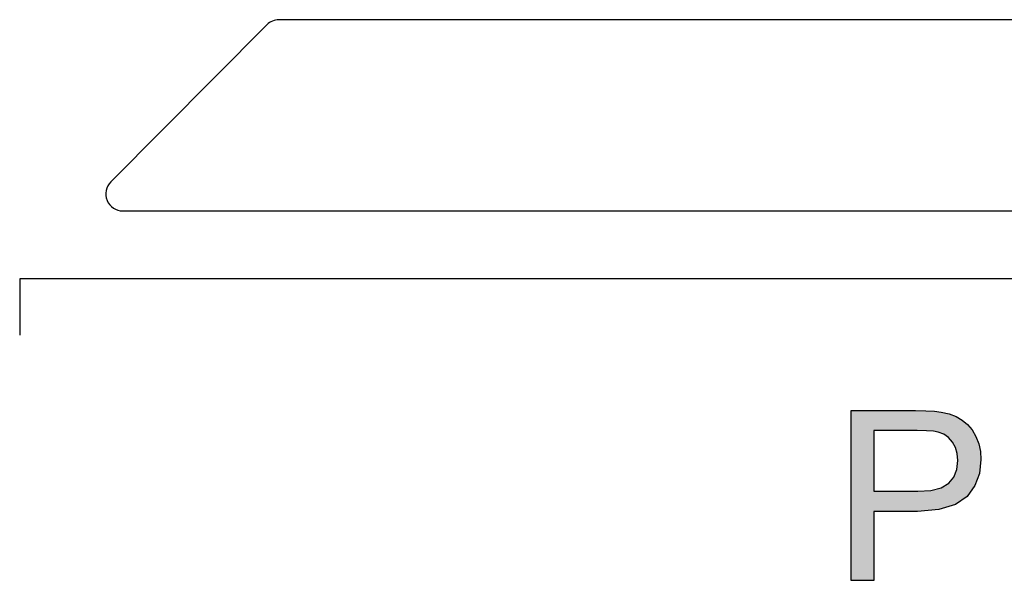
# Model space of a CAD drawing. Header units: inches. Extents: x 3728 to 5427, y -2494 to -825.
# Tile 6 of 16: x 5270 to 5293, y -2402 to -2388. Entities that reach past the tile are written whole.
import ezdxf

# ---------------------------------------------------------------- set-up
doc = ezdxf.new("R2010")
doc.units = ezdxf.units.IN
doc.header["$MEASUREMENT"] = 0
doc.layers.get('0').update_dxf_attribs({"lineweight": 30})
doc.layers.add('RED', color=1, linetype='Continuous')

msp = doc.modelspace()

# ---------------------------------------------------------------- hatches: boundary and pattern name
at = {"layer": 'RED'}
h = msp.add_hatch(color=1, dxfattribs=at)
h.paths.add_polyline_path([(5292.599, -2398.511), (5292.559, -2398.33), (5292.492, -2398.159), (5292.402, -2398.006), (5292.295, -2397.877), (5292.171, -2397.773), (5292.027, -2397.691), (5291.862, -2397.628), (5291.676, -2397.586), (5291.516, -2397.565), (5291.313, -2397.552), (5291.068, -2397.548), (5289.559, -2397.548), (5289.559, -2401.548), (5290.088, -2401.548), (5290.088, -2399.922), (5291.115, -2399.922), (5291.622, -2399.882), (5292.013, -2399.764), (5292.288, -2399.569), (5292.469, -2399.315), (5292.577, -2399.027), (5292.613, -2398.704)])
h.paths.add_polyline_path([(5292.053, -2398.561), (5292.067, -2398.721), (5292.043, -2398.935), (5291.971, -2399.114), (5291.852, -2399.258), (5291.675, -2399.365), (5291.432, -2399.428), (5291.123, -2399.449), (5290.088, -2399.449), (5290.088, -2398.02), (5291.112, -2398.02), (5291.327, -2398.024), (5291.491, -2398.036), (5291.606, -2398.055), (5291.735, -2398.107), (5291.847, -2398.185), (5291.94, -2398.291), (5292.011, -2398.418)], flags=16)
h.paths.add_polyline_path([(5296.343, -2397.785), (5296.049, -2397.615), (5295.712, -2397.513), (5295.333, -2397.48), (5294.99, -2397.506), (5294.667, -2397.587), (5294.363, -2397.721), (5294.092, -2397.907), (5293.865, -2398.142), (5293.683, -2398.428), (5293.551, -2398.756), (5293.471, -2399.119), (5293.445, -2399.517), (5293.468, -2399.891), (5293.539, -2400.249), (5293.656, -2400.59), (5293.819, -2400.897), (5294.024, -2401.151), (5294.273, -2401.353), (5294.57, -2401.499), (5294.921, -2401.586), (5295.325, -2401.616), (5295.721, -2401.578), (5296.073, -2401.464), (5296.383, -2401.274), (5296.642, -2401.011), (5296.842, -2400.679), (5296.982, -2400.279), (5296.452, -2400.145), (5296.357, -2400.454), (5296.218, -2400.708), (5296.035, -2400.907), (5295.814, -2401.049), (5295.563, -2401.135), (5295.282, -2401.163), (5295.044, -2401.142), (5294.817, -2401.08), (5294.602, -2400.975), (5294.411, -2400.828), (5294.257, -2400.638), (5294.139, -2400.406), (5294.057, -2400.137), (5294.007, -2399.841), (5293.991, -2399.515), (5294.005, -2399.254), (5294.047, -2398.998), (5294.117, -2398.747), (5294.22, -2398.515), (5294.365, -2398.318), (5294.552, -2398.153), (5294.775, -2398.03), (5295.032, -2397.957), (5295.322, -2397.932), (5295.575, -2397.954), (5295.797, -2398.021), (5295.988, -2398.132), (5296.151, -2398.291), (5296.286, -2398.503), (5296.392, -2398.768), (5296.913, -2398.645), (5296.778, -2398.303), (5296.588, -2398.016)])
h.paths.add_polyline_path([(5301.57, -2397.548), (5301.256, -2397.548), (5301.151, -2397.722), (5301.005, -2397.899), (5300.821, -2398.081), (5300.605, -2398.255), (5300.365, -2398.41), (5300.103, -2398.548), (5300.103, -2399.02), (5300.262, -2398.955), (5300.434, -2398.871), (5300.619, -2398.768), (5300.798, -2398.656), (5300.952, -2398.544), (5301.082, -2398.431), (5301.082, -2401.548), (5301.57, -2401.548)])
h.paths.add_polyline_path([(5303.243, -2400.988), (5302.683, -2400.988), (5302.683, -2401.548), (5303.243, -2401.548)])
h.paths.add_polyline_path([(5306.736, -2397.602), (5304.746, -2397.602), (5304.358, -2399.657), (5304.819, -2399.717), (5304.901, -2399.609), (5305.001, -2399.516), (5305.119, -2399.437), (5305.252, -2399.377), (5305.395, -2399.341), (5305.548, -2399.329), (5305.787, -2399.356), (5305.993, -2399.437), (5306.166, -2399.572), (5306.297, -2399.754), (5306.376, -2399.975), (5306.402, -2400.235), (5306.375, -2400.51), (5306.293, -2400.747), (5306.156, -2400.945), (5305.981, -2401.093), (5305.781, -2401.183), (5305.556, -2401.212), (5305.369, -2401.191), (5305.201, -2401.128), (5305.052, -2401.022), (5304.93, -2400.875), (5304.842, -2400.687), (5304.787, -2400.456), (5304.271, -2400.5), (5304.336, -2400.814), (5304.468, -2401.084), (5304.665, -2401.31), (5304.917, -2401.48), (5305.214, -2401.582), (5305.556, -2401.616), (5305.969, -2401.562), (5306.319, -2401.4), (5306.607, -2401.13), (5306.783, -2400.85), (5306.888, -2400.537), (5306.924, -2400.192), (5306.884, -2399.835), (5306.764, -2399.524), (5306.563, -2399.258), (5306.305, -2399.057), (5306.01, -2398.936), (5305.679, -2398.895), (5305.419, -2398.923), (5305.167, -2399.007), (5304.923, -2399.147), (5305.139, -2398.072), (5306.736, -2398.072)])

# ---------------------------------------------------------------- linework, layer by layer
at = {"color": 7, "linetype": 'Continuous'}
for p, q in [((5275.801, -2388.466), (5272.124, -2392.166)), ((5320.474, -2388.348), (5276.084, -2388.348)), ((5272.407, -2392.848), (5324.151, -2392.848)), ((5326.579, -2394.448), (5269.979, -2394.448)), ((5269.979, -2394.448), (5269.979, -2395.778))]:
    msp.add_line(p, q, dxfattribs=at)
for centre, start, end in [((5276.084, -2388.748), 90, 135.1783), ((5272.407, -2392.448), 135.1783, 270)]:
    msp.add_arc(centre, 0.4, start, end, dxfattribs=at)
at = {"layer": 'RED', "color": 1, "linetype": 'Continuous'}
for p, q in [((5289.559, -2397.548), (5291.068, -2397.548)), ((5289.559, -2401.548), (5289.559, -2397.548)), ((5291.068, -2397.548), (5291.313, -2397.552)), ((5291.313, -2397.552), (5291.516, -2397.565)), ((5291.516, -2397.565), (5291.676, -2397.586)), ((5291.676, -2397.586), (5291.862, -2397.628)), ((5291.862, -2397.628), (5292.027, -2397.691)), ((5292.027, -2397.691), (5292.171, -2397.773)), ((5292.171, -2397.773), (5292.295, -2397.877)), ((5291.112, -2398.02), (5290.088, -2398.02)), ((5290.088, -2398.02), (5290.088, -2399.449)), ((5291.327, -2398.024), (5291.112, -2398.02)), ((5291.491, -2398.036), (5291.327, -2398.024)), ((5291.606, -2398.055), (5291.491, -2398.036)), ((5292.295, -2397.877), (5292.402, -2398.006)), ((5292.402, -2398.006), (5292.492, -2398.159)), ((5291.735, -2398.107), (5291.606, -2398.055)), ((5291.847, -2398.185), (5291.735, -2398.107)), ((5291.94, -2398.291), (5291.847, -2398.185)), ((5292.492, -2398.159), (5292.559, -2398.33)), ((5292.011, -2398.418), (5291.94, -2398.291)), ((5292.053, -2398.561), (5292.011, -2398.418)), ((5292.559, -2398.33), (5292.599, -2398.511)), ((5292.043, -2398.935), (5292.067, -2398.721)), ((5292.067, -2398.721), (5292.053, -2398.561)), ((5292.613, -2398.704), (5292.577, -2399.027)), ((5292.599, -2398.511), (5292.613, -2398.704)), ((5291.971, -2399.114), (5292.043, -2398.935)), ((5291.852, -2399.258), (5291.971, -2399.114)), ((5292.577, -2399.027), (5292.469, -2399.315)), ((5291.123, -2399.449), (5291.432, -2399.428)), ((5291.432, -2399.428), (5291.675, -2399.365)), ((5291.675, -2399.365), (5291.852, -2399.258)), ((5292.469, -2399.315), (5292.288, -2399.569)), ((5290.088, -2399.449), (5291.123, -2399.449)), ((5292.288, -2399.569), (5292.013, -2399.764)), ((5291.622, -2399.882), (5291.115, -2399.922)), ((5292.013, -2399.764), (5291.622, -2399.882)), ((5291.115, -2399.922), (5290.088, -2399.922)), ((5290.088, -2399.922), (5290.088, -2401.548)), ((5290.088, -2401.548), (5289.559, -2401.548))]:
    msp.add_line(p, q, dxfattribs=at)

doc.saveas('drawing.dxf')
